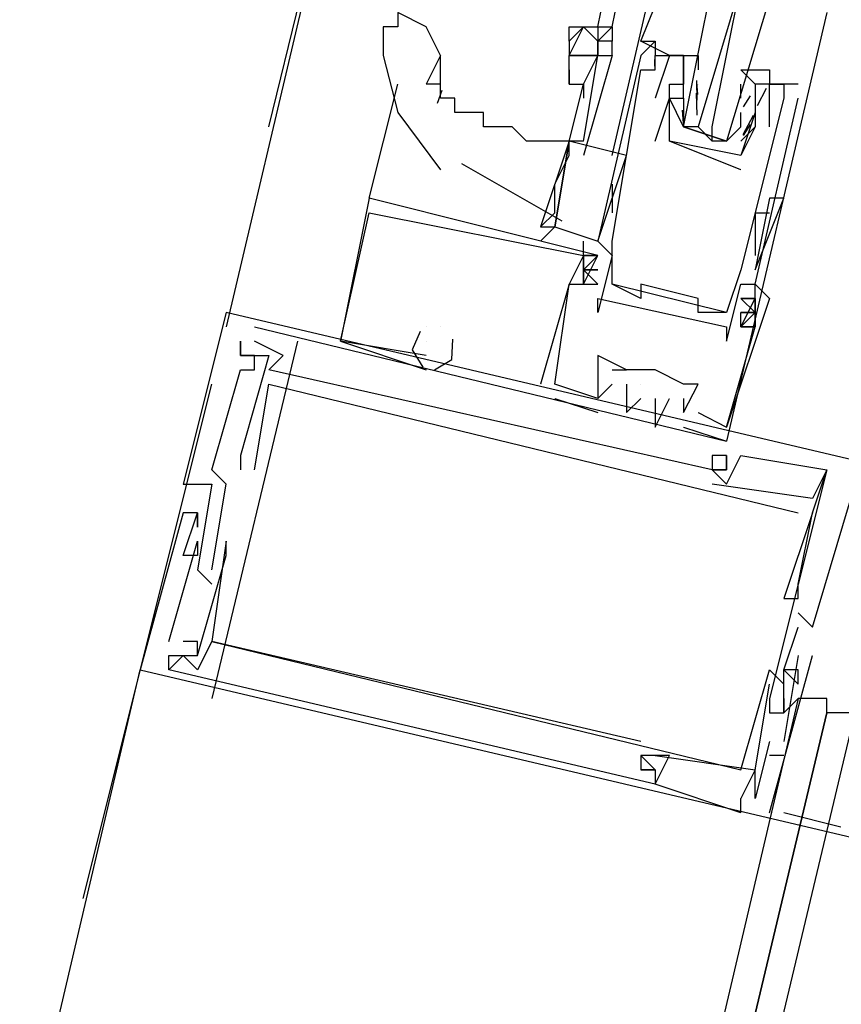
# Model space of a CAD drawing. Header units: feet. Extents: x -79 to 198, y -22 to 181.
# Tile 45 of 256: x 89.794 to 90.56, y 19.146 to 20.064. Entities that reach past the tile are written whole.
import ezdxf

# ---------------------------------------------------------------- set-up
doc = ezdxf.new("R2010")
doc.units = ezdxf.units.FT
doc.layers.add('A-LINEA', color=7, linetype='CONTINUOUS')

msp = doc.modelspace()

# ---------------------------------------------------------------- linework, layer by layer
at = {"layer": 'A-LINEA'}
for p, q in [((91.8, 27.4578), (89.9867, 19.7778)), ((90.0267, 19.9644), (90.1467, 20.4578)), ((90.3333, 20.0578), (90.3467, 20.1244)), ((90.3467, 20.0578), (90.36, 20.1244)), ((90.3467, 19.9378), (90.3867, 20.1111)), ((90.5467, 20.0711), (90.4533, 19.6711)), ((90.3067, 20.0444), (90.3067, 20.0578)), ((90.32, 20.0578), (90.32, 20.0578)), ((90.1867, 20.0311), (90.1733, 20.0044)), ((90.1867, 20.0044), (90.1867, 20.0311)), ((90.3733, 20.0311), (90.3733, 20.0311)), ((90.3865, 20.021), (90.3866, 20.0272)), ((90.3865, 20.021), (90.3866, 20.0272)), ((90.3865, 20.021), (90.3866, 20.0272)), ((90.3867, 20.0311), (90.3867, 20.0311)), ((90.3867, 20.0311), (90.3867, 20.0311)), ((90.3867, 20.0311), (90.3867, 20.0311)), ((90.3867, 20.0311), (90.3867, 20.0311)), ((90.3867, 20.0311), (90.3867, 20.0311)), ((90.4, 20.0311), (90.4, 20.0311)), ((90.4133, 20.0311), (90.4133, 20.0311)), ((90.3733, 20.0178), (90.3733, 20.0178)), ((90.3867, 20.0178), (90.3867, 20.0178)), ((90.4133, 20.0178), (90.4133, 20.0178)), ((90.4133, 20.0178), (90.4133, 20.0044)), ((90.12, 19.8978), (90.1467, 20.0044)), ((90.3067, 19.9511), (90.32, 20.0044)), ((90.4, 20.0044), (90.4, 20.0044)), ((90.4133, 20.0044), (90.4133, 20.0044)), ((90.4265, 19.9946), (90.4255, 20.0065)), ((90.4259, 19.9893), (90.4256, 20.0076)), ((90.4267, 20.0044), (90.4267, 20.0044)), ((90.4667, 19.9911), (90.4667, 20.0044)), ((90.4667, 20.0044), (90.4667, 20.0044)), ((90.48, 20.0044), (90.48, 20.0044)), ((90.4903, 20.0004), (90.4819, 19.9841)), ((90.4933, 20.0044), (90.4933, 20.0044)), ((90.5067, 20.0044), (90.5067, 20.0044)), ((90.52, 20.0044), (90.52, 20.0044)), ((90.1467, 19.9911), (90.1467, 19.9911)), ((90.1877, 19.9984), (90.1836, 19.9861)), ((90.3867, 19.9911), (90.3867, 19.9911)), ((90.4, 19.9911), (90.4, 19.9911)), ((90.4, 19.9911), (90.4, 19.9911)), ((90.4258, 19.9755), (90.4252, 19.9959)), ((90.4667, 19.9911), (90.4667, 19.9911)), ((90.4752, 19.9933), (90.4689, 19.9832)), ((90.48, 19.9911), (90.48, 19.9911)), ((90.5067, 19.9911), (90.5067, 19.9911)), ((90.52, 19.9911), (90.52, 19.9911)), ((90.4132, 19.968), (90.4122, 19.9799)), ((90.4133, 19.9778), (90.4133, 19.9778)), ((90.478, 19.975), (90.4684, 19.957)), ((90.48, 19.9778), (90.48, 19.9778)), ((90.48, 19.9778), (90.48, 19.9778)), ((90.4267, 19.9644), (90.44, 19.9511)), ((90.4667, 19.9644), (90.4667, 19.9644)), ((90.4752, 19.9667), (90.4689, 19.9565)), ((90.48, 19.9644), (90.48, 19.9644)), ((90.4933, 19.9644), (90.4933, 19.9644)), ((90.3067, 19.9511), (90.3067, 19.9511)), ((90.32, 19.9511), (90.3067, 19.9511)), ((90.3067, 19.9511), (90.3067, 19.9511)), ((90.3867, 19.9511), (90.3867, 19.9511)), ((90.4, 19.9511), (90.4, 19.9511)), ((90.4, 19.9511), (90.4, 19.9511)), ((90.3333, 19.8578), (90.36, 19.9378)), ((90.4667, 19.9378), (90.4667, 19.9378)), ((90.4667, 19.9378), (90.4667, 19.9378)), ((90.2061, 19.9304), (90.2996, 19.8767)), ((90.4667, 19.9244), (90.4667, 19.9244)), ((90.3467, 19.9111), (90.3467, 19.8844)), ((90.12, 19.8978), (90.12, 19.8978)), ((90.12, 19.8978), (90.12, 19.8978)), ((90.12, 19.8978), (90.12, 19.8978)), ((90.12, 19.8978), (90.12, 19.8978)), ((90.12, 19.8978), (90.12, 19.8978)), ((90.12, 19.8978), (90.12, 19.8978)), ((90.4933, 19.8978), (90.48, 19.8311)), ((90.4933, 19.8978), (90.48, 19.8311)), ((90.5067, 19.8978), (90.5067, 19.8978)), ((90.12, 19.8844), (90.12, 19.8844)), ((90.12, 19.8844), (90.12, 19.8844)), ((90.12, 19.8844), (90.12, 19.8844)), ((90.48, 19.8844), (90.48, 19.8578)), ((90.48, 19.8844), (90.4933, 19.8844)), ((90.28, 19.8578), (90.2933, 19.8711)), ((90.32, 19.8444), (90.32, 19.8578)), ((90.3333, 19.8578), (90.3333, 19.8578)), ((90.3467, 19.8578), (90.3467, 19.8578)), ((90.3467, 19.8578), (90.3467, 19.8578)), ((90.48, 19.8578), (90.48, 19.8444)), ((90.32, 19.8444), (90.32, 19.8444)), ((90.32, 19.8444), (90.32, 19.8444)), ((90.32, 19.8444), (90.32, 19.8444)), ((90.32, 19.8444), (90.32, 19.8444)), ((90.32, 19.8444), (90.32, 19.8444)), ((90.32, 19.8444), (90.32, 19.8444)), ((90.32, 19.8444), (90.32, 19.8444)), ((90.32, 19.8444), (90.32, 19.8444)), ((90.32, 19.8444), (90.32, 19.8444)), ((90.3333, 19.8444), (90.3333, 19.8444)), ((90.3333, 19.8444), (90.3333, 19.8444)), ((90.3333, 19.8444), (90.3333, 19.8444)), ((90.3333, 19.8444), (90.3333, 19.8444)), ((90.3333, 19.8444), (90.3333, 19.8444)), ((90.3333, 19.8444), (90.3333, 19.8444)), ((90.3333, 19.8444), (90.3333, 19.8444)), ((90.3333, 19.8444), (90.3333, 19.8444)), ((90.3333, 19.8444), (90.3333, 19.8444)), ((90.3467, 19.8444), (90.3467, 19.8444)), ((90.4667, 19.8311), (90.4667, 19.8311)), ((90.4933, 19.8311), (90.4933, 19.8311)), ((90.3067, 19.8178), (90.3067, 19.8178)), ((90.3067, 19.8178), (90.3067, 19.8178)), ((90.3067, 19.8178), (90.3067, 19.8178)), ((90.3067, 19.8178), (90.3067, 19.8178)), ((90.3067, 19.8178), (90.3067, 19.8178)), ((90.3067, 19.8178), (90.3067, 19.8178)), ((90.32, 19.8178), (90.3333, 19.8178)), ((90.32, 19.8178), (90.32, 19.8178)), ((90.32, 19.8178), (90.32, 19.8178)), ((90.32, 19.8178), (90.3333, 19.8178)), ((90.32, 19.8178), (90.32, 19.8178)), ((90.32, 19.8178), (90.32, 19.8178)), ((90.32, 19.8178), (90.3333, 19.8178)), ((90.32, 19.8178), (90.32, 19.8178)), ((90.32, 19.8178), (90.32, 19.8178)), ((90.3467, 19.8178), (90.3467, 19.8178)), ((90.4533, 19.7911), (90.3467, 19.8178)), ((90.4533, 19.7911), (90.3467, 19.8178)), ((90.4533, 19.7911), (90.3467, 19.8178)), ((90.3733, 19.8178), (90.3733, 19.8178)), ((90.4667, 19.8178), (90.4667, 19.8178)), ((90.48, 19.8178), (90.48, 19.8178)), ((90.48, 19.8178), (90.48, 19.8178)), ((90.48, 19.8178), (90.48, 19.8178)), ((90.48, 19.8178), (90.48, 19.8178)), ((90.3333, 19.8044), (90.3333, 19.8044)), ((90.3733, 19.8044), (90.3733, 19.8044)), ((90.4267, 19.8044), (90.4267, 19.8044)), ((90.48, 19.8044), (90.4667, 19.8044)), ((90.48, 19.8044), (90.48, 19.8044)), ((90.48, 19.8044), (90.48, 19.8044)), ((90.48, 19.8044), (90.48, 19.8044)), ((90.4933, 19.8044), (90.4933, 19.8044)), ((90.4933, 19.8044), (90.4933, 19.8044)), ((90.4933, 19.8044), (90.4933, 19.8044)), ((89.9867, 19.7911), (89.9867, 19.7911)), ((89.9867, 19.7911), (89.9867, 19.7911)), ((89.9867, 19.7911), (89.9867, 19.7911)), ((90.3333, 19.7911), (90.3333, 19.7911)), ((90.4267, 19.7911), (90.4267, 19.7911)), ((90.44, 19.7911), (90.44, 19.7911)), ((90.4533, 19.7911), (90.4533, 19.7911)), ((90.4667, 19.7911), (90.4667, 19.7911)), ((90.4667, 19.7911), (90.4667, 19.7911)), ((90.4667, 19.7911), (90.4667, 19.7911)), ((90.4667, 19.7911), (90.4667, 19.7911)), ((90.48, 19.7911), (90.4667, 19.7911)), ((90.48, 19.7911), (90.48, 19.7911)), ((90.48, 19.7911), (90.48, 19.7911)), ((90.48, 19.7911), (90.48, 19.7911)), ((90.0133, 19.7778), (90.4533, 19.6711)), ((90.0133, 19.7778), (90.0133, 19.7778)), ((90.0133, 19.7778), (90.4533, 19.6711)), ((90.0133, 19.7778), (90.0133, 19.7778)), ((90.0133, 19.7778), (90.4533, 19.6711)), ((90.0133, 19.7778), (90.0133, 19.7778)), ((90.1733, 19.7778), (90.1733, 19.7778)), ((90.1733, 19.7778), (90.1733, 19.7778)), ((90.1733, 19.7778), (90.1733, 19.7778)), ((90.1733, 19.7778), (90.1733, 19.7778)), ((90.1733, 19.7778), (90.1733, 19.7778)), ((90.1733, 19.7778), (90.1733, 19.7778)), ((90.1867, 19.7778), (90.1867, 19.7778)), ((90.1867, 19.7778), (90.1867, 19.7778)), ((90.1867, 19.7778), (90.1867, 19.7778)), ((90.1867, 19.7778), (90.1867, 19.7778)), ((90.1867, 19.7778), (90.1867, 19.7778)), ((90.1867, 19.7778), (90.1867, 19.7778)), ((90.4533, 19.7778), (90.4533, 19.7778)), ((90.4667, 19.7778), (90.4667, 19.7778)), ((90.4667, 19.7778), (90.4667, 19.7778)), ((90.4667, 19.7778), (90.4667, 19.7778)), ((90.4667, 19.7778), (90.4667, 19.7778)), ((90.4667, 19.7778), (90.4667, 19.7778)), ((90.4667, 19.7778), (90.4667, 19.7778)), ((90.48, 19.7778), (90.48, 19.7778)), ((90.48, 19.7778), (90.48, 19.7778)), ((90.48, 19.7778), (90.48, 19.7778)), ((90.48, 19.7778), (90.48, 19.7778)), ((90.48, 19.7778), (90.48, 19.7778)), ((90.48, 19.7778), (90.48, 19.7778)), ((90.0533, 19.7644), (89.9733, 19.4311)), ((90, 19.7644), (90, 19.7644)), ((90, 19.7644), (90, 19.7644)), ((90, 19.7644), (90, 19.7644)), ((90, 19.7644), (90, 19.7644)), ((90, 19.7644), (90, 19.7644)), ((90, 19.7644), (90, 19.7644)), ((90.0133, 19.7644), (90.0133, 19.7644)), ((90.0133, 19.7644), (90.0133, 19.7644)), ((90.0133, 19.7644), (90.0133, 19.7644)), ((90.0933, 19.7644), (90.0933, 19.7644)), ((90.0933, 19.7644), (90.0933, 19.7644)), ((90.0933, 19.7644), (90.0933, 19.7644)), ((90.0933, 19.7644), (90.0933, 19.7644)), ((90.0933, 19.7644), (90.0933, 19.7644)), ((90.0933, 19.7644), (90.0933, 19.7644)), ((90.1733, 19.7644), (90.1733, 19.7644)), ((90.1733, 19.7644), (90.1733, 19.7644)), ((90.1733, 19.7644), (90.1733, 19.7644)), ((90.4533, 19.7644), (90.4533, 19.7644)), ((90, 19.7511), (90, 19.7511)), ((90, 19.7511), (90, 19.7511)), ((90, 19.7511), (90, 19.7511)), ((90, 19.7511), (90, 19.7511)), ((90, 19.7511), (90, 19.7511)), ((90, 19.7511), (90, 19.7511)), ((90.0133, 19.7511), (90.0133, 19.7511)), ((90.0133, 19.7511), (90.0133, 19.7511)), ((90.0133, 19.7511), (90.0133, 19.7511)), ((90.0267, 19.7511), (90.0267, 19.7511)), ((90.0267, 19.7511), (90.0267, 19.7511)), ((90.0267, 19.7511), (90.0267, 19.7511)), ((90.04, 19.7511), (90.04, 19.7511)), ((90.04, 19.7511), (90.04, 19.7511)), ((90.04, 19.7511), (90.04, 19.7511)), ((90.1733, 19.7511), (90.1733, 19.7511)), ((90.1733, 19.7511), (90.1733, 19.7511)), ((90.1733, 19.7511), (90.1733, 19.7511)), ((90.1733, 19.7511), (90.1733, 19.7511)), ((90.1733, 19.7511), (90.1733, 19.7511)), ((90.1733, 19.7511), (90.1733, 19.7511)), ((90.1733, 19.7511), (90.1733, 19.7511)), ((90.1733, 19.7511), (90.1733, 19.7511)), ((90.1733, 19.7511), (90.1733, 19.7511)), ((90.3333, 19.7511), (90.3333, 19.7511)), ((90.3333, 19.7511), (90.3333, 19.7511)), ((90.3333, 19.7511), (90.3333, 19.7511)), ((90, 19.7378), (90, 19.7378)), ((90, 19.7378), (90, 19.7378)), ((90, 19.7378), (90, 19.7378)), ((90.0133, 19.7378), (90.0133, 19.7378)), ((90.0133, 19.7378), (90.0133, 19.7378)), ((90.0133, 19.7378), (90.0133, 19.7378)), ((90.0267, 19.7378), (90.0267, 19.7378)), ((90.0267, 19.7378), (90.0267, 19.7378)), ((90.0267, 19.7378), (90.0267, 19.7378)), ((90.1733, 19.7378), (90.1733, 19.7378)), ((90.1733, 19.7378), (90.1733, 19.7378)), ((90.1733, 19.7378), (90.1733, 19.7378)), ((90.3467, 19.7378), (90.36, 19.7378)), ((90.36, 19.7378), (90.36, 19.7378)), ((90.36, 19.7378), (90.36, 19.7378)), ((90.36, 19.7378), (90.36, 19.7378)), ((90.3867, 19.7378), (90.3867, 19.7378)), ((90.3867, 19.7378), (90.3867, 19.7378)), ((90.3867, 19.7378), (90.3867, 19.7378)), ((90.3867, 19.7378), (90.3867, 19.7378)), ((90.3867, 19.7378), (90.3867, 19.7378)), ((89.8533, 19.2444), (89.9733, 19.7244)), ((90.0267, 19.7244), (90.0267, 19.7244)), ((90.0267, 19.7244), (90.0267, 19.7244)), ((90.0267, 19.7244), (90.0267, 19.7244)), ((90.28, 19.7244), (90.28, 19.7244)), ((90.28, 19.7244), (90.28, 19.7244)), ((90.28, 19.7244), (90.28, 19.7244)), ((90.2933, 19.7244), (90.2933, 19.7244)), ((90.2933, 19.7244), (90.2933, 19.7244)), ((90.2933, 19.7244), (90.2933, 19.7244)), ((90.2933, 19.7244), (90.2933, 19.7244)), ((90.2933, 19.7244), (90.2933, 19.7244)), ((90.2933, 19.7244), (90.2933, 19.7244)), ((90.3467, 19.7244), (90.3467, 19.7244)), ((90.3467, 19.7244), (90.3467, 19.7244)), ((90.3467, 19.7244), (90.3467, 19.7244)), ((90.36, 19.7244), (90.36, 19.7244)), ((90.36, 19.7244), (90.36, 19.7244)), ((90.36, 19.7244), (90.36, 19.7244)), ((90.3733, 19.7244), (90.3733, 19.7244)), ((90.3733, 19.7244), (90.3733, 19.7244)), ((90.3733, 19.7244), (90.3733, 19.7244)), ((90.4133, 19.7244), (90.4133, 19.7244)), ((90.4133, 19.7244), (90.4133, 19.7244)), ((90.4133, 19.7244), (90.4133, 19.7244)), ((90.4267, 19.7244), (90.4267, 19.7244)), ((90.4267, 19.7244), (90.4267, 19.7244)), ((90.4267, 19.7244), (90.4267, 19.7244)), ((90.2933, 19.7111), (90.3333, 19.6978)), ((90.2933, 19.7111), (90.2933, 19.7111)), ((90.2933, 19.7111), (90.3333, 19.6978)), ((90.2933, 19.7111), (90.2933, 19.7111)), ((90.2933, 19.7111), (90.3333, 19.6978)), ((90.2933, 19.7111), (90.2933, 19.7111)), ((90.3333, 19.7111), (90.3333, 19.7111)), ((90.3333, 19.7111), (90.3333, 19.7111)), ((90.3333, 19.7111), (90.3333, 19.7111)), ((90.3333, 19.7111), (90.3333, 19.7111)), ((90.3333, 19.7111), (90.3333, 19.7111)), ((90.3333, 19.7111), (90.3333, 19.7111)), ((90.3733, 19.7111), (90.3733, 19.7111)), ((90.3733, 19.7111), (90.3733, 19.7111)), ((90.3733, 19.7111), (90.3733, 19.7111)), ((90.3867, 19.7111), (90.3867, 19.7111)), ((90.3867, 19.7111), (90.3867, 19.7111)), ((90.3867, 19.7111), (90.3867, 19.7111)), ((90.4, 19.7111), (90.4, 19.7111)), ((90.4, 19.7111), (90.4, 19.7111)), ((90.4, 19.7111), (90.4, 19.7111)), ((90.4133, 19.7111), (90.4133, 19.7111)), ((90.4133, 19.7111), (90.4133, 19.7111)), ((90.4133, 19.7111), (90.4133, 19.7111)), ((90.3333, 19.6978), (90.3333, 19.6978)), ((90.3333, 19.6978), (90.3333, 19.6978)), ((90.3333, 19.6978), (90.3333, 19.6978)), ((90.36, 19.6978), (90.36, 19.6978)), ((90.36, 19.6978), (90.36, 19.6978)), ((90.36, 19.6978), (90.36, 19.6978)), ((90.3867, 19.6978), (90.3867, 19.6978)), ((90.3867, 19.6978), (90.3867, 19.6978)), ((90.3867, 19.6978), (90.3867, 19.6978)), ((90.4133, 19.6978), (90.4133, 19.6978)), ((90.4133, 19.6978), (90.4133, 19.6978)), ((90.4133, 19.6978), (90.4133, 19.6978)), ((90.4133, 19.6978), (90.4133, 19.6978)), ((90.4133, 19.6978), (90.4133, 19.6978)), ((90.4133, 19.6978), (90.4133, 19.6978)), ((90.4267, 19.6978), (90.4267, 19.6978)), ((90.4267, 19.6978), (90.4267, 19.6978)), ((90.4267, 19.6978), (90.4267, 19.6978)), ((90.3867, 19.6844), (90.3867, 19.6844)), ((90.3867, 19.6844), (90.3867, 19.6844)), ((90.3867, 19.6844), (90.3867, 19.6844)), ((90.4133, 19.6844), (90.4533, 19.6711)), ((90.4133, 19.6844), (90.4133, 19.6844)), ((90.4133, 19.6844), (90.4533, 19.6711)), ((90.4133, 19.6844), (90.4133, 19.6844)), ((90.4133, 19.6844), (90.4533, 19.6711)), ((90.4133, 19.6844), (90.4133, 19.6844)), ((90.4533, 19.6844), (90.4533, 19.6844)), ((90.4533, 19.6844), (90.4533, 19.6844)), ((90.4533, 19.6844), (90.4533, 19.6844)), ((90.4533, 19.6844), (90.4533, 19.6844)), ((90.4533, 19.6844), (90.4533, 19.6844)), ((90.4533, 19.6844), (90.4533, 19.6844)), ((90.4533, 19.6711), (90.4533, 19.6711)), ((90.4533, 19.6711), (90.4533, 19.6711)), ((90.4533, 19.6711), (90.4533, 19.6711)), ((90.4533, 19.6711), (90.4533, 19.6711)), ((90.4533, 19.6711), (90.4533, 19.6711)), ((90.4533, 19.6711), (90.4533, 19.6711)), ((90, 19.6578), (90, 19.6578)), ((90, 19.6578), (90, 19.6578)), ((90, 19.6578), (90, 19.6578)), ((90.44, 19.6578), (90.44, 19.6578)), ((90.44, 19.6578), (90.44, 19.6578)), ((90.44, 19.6578), (90.44, 19.6578)), ((90.4533, 19.6578), (90.4533, 19.6578)), ((90.4533, 19.6578), (90.4533, 19.6578)), ((90.4533, 19.6578), (90.4533, 19.6578)), ((90.4533, 19.6578), (90.4533, 19.6578)), ((90.4533, 19.6578), (90.4533, 19.6578)), ((90.4533, 19.6578), (90.4533, 19.6578)), ((90.4667, 19.6578), (90.4667, 19.6578)), ((90.4667, 19.6578), (90.4667, 19.6578)), ((90.4667, 19.6578), (90.4667, 19.6578)), ((89.9733, 19.6444), (89.9733, 19.6444)), ((89.9733, 19.6444), (89.9733, 19.6444)), ((89.9733, 19.6444), (89.9733, 19.6444)), ((90, 19.6444), (90, 19.6444)), ((90, 19.6444), (90, 19.6444)), ((90, 19.6444), (90, 19.6444)), ((90.0133, 19.6444), (90.0133, 19.6444)), ((90.0133, 19.6444), (90.0133, 19.6444)), ((90.0133, 19.6444), (90.0133, 19.6444)), ((90.44, 19.6444), (90.44, 19.6444)), ((90.44, 19.6444), (90.44, 19.6444)), ((90.44, 19.6444), (90.44, 19.6444)), ((90.44, 19.6444), (90.44, 19.6444)), ((90.44, 19.6444), (90.44, 19.6444)), ((90.44, 19.6444), (90.44, 19.6444)), ((90.44, 19.6444), (90.44, 19.6444)), ((90.44, 19.6444), (90.44, 19.6444)), ((90.44, 19.6444), (90.44, 19.6444)), ((90.4533, 19.6444), (90.4533, 19.6444)), ((90.4533, 19.6444), (90.4533, 19.6444)), ((90.4533, 19.6444), (90.4533, 19.6444)), ((90.4533, 19.6444), (90.4533, 19.6444)), ((90.4533, 19.6444), (90.4533, 19.6444)), ((90.4533, 19.6444), (90.4533, 19.6444)), ((90.5467, 19.6444), (90.5467, 19.6444)), ((90.5467, 19.6444), (90.5467, 19.6444)), ((90.5467, 19.6444), (90.5467, 19.6444)), ((90.5467, 19.6444), (90.5467, 19.6444)), ((90.5467, 19.6444), (90.5467, 19.6444)), ((90.5467, 19.6444), (90.5467, 19.6444)), ((89.9467, 19.6311), (89.9467, 19.6311)), ((89.9467, 19.6311), (89.9467, 19.6311)), ((89.9467, 19.6311), (89.9467, 19.6311)), ((89.9733, 19.6311), (89.9733, 19.6311)), ((89.9733, 19.6311), (89.9733, 19.6311)), ((89.9733, 19.6311), (89.9733, 19.6311)), ((89.9867, 19.6311), (89.9867, 19.6311)), ((89.9867, 19.6311), (89.9867, 19.6311)), ((89.9867, 19.6311), (89.9867, 19.6311)), ((90.44, 19.6311), (90.44, 19.6311)), ((90.44, 19.6311), (90.44, 19.6311)), ((90.44, 19.6311), (90.44, 19.6311)), ((90.4533, 19.6311), (90.4533, 19.6311)), ((90.4533, 19.6311), (90.4533, 19.6311)), ((90.4533, 19.6311), (90.4533, 19.6311)), ((90.5333, 19.6178), (90.5333, 19.6178)), ((90.5333, 19.6178), (90.5333, 19.6178)), ((90.5333, 19.6178), (90.5333, 19.6178)), ((89.9467, 19.6044), (89.9467, 19.6044)), ((89.9467, 19.6044), (89.9467, 19.6044)), ((89.9467, 19.6044), (89.9467, 19.6044)), ((89.96, 19.6044), (89.96, 19.6044)), ((89.96, 19.6044), (89.96, 19.6044)), ((89.96, 19.6044), (89.96, 19.6044)), ((89.96, 19.6044), (89.96, 19.6044)), ((89.96, 19.6044), (89.96, 19.6044)), ((89.96, 19.6044), (89.96, 19.6044)), ((90.52, 19.6044), (90.52, 19.6044)), ((90.52, 19.6044), (90.52, 19.6044)), ((90.52, 19.6044), (90.52, 19.6044)), ((90.5333, 19.6044), (90.5333, 19.6044)), ((90.5333, 19.6044), (90.5333, 19.6044)), ((90.5333, 19.6044), (90.5333, 19.6044)), ((90.5333, 19.6044), (90.5333, 19.6044)), ((90.5333, 19.6044), (90.5333, 19.6044)), ((90.5333, 19.6044), (90.5333, 19.6044)), ((89.96, 19.5911), (89.96, 19.5911)), ((89.96, 19.5911), (89.96, 19.5911)), ((89.96, 19.5911), (89.96, 19.5911)), ((89.96, 19.5778), (89.96, 19.5778)), ((89.96, 19.5778), (89.96, 19.5778)), ((89.96, 19.5778), (89.96, 19.5778)), ((89.9867, 19.5778), (89.9867, 19.5778)), ((89.9867, 19.5778), (89.9867, 19.5778)), ((89.9867, 19.5778), (89.9867, 19.5778)), ((89.9467, 19.5644), (89.9467, 19.5644)), ((89.9467, 19.5644), (89.9467, 19.5644)), ((89.9467, 19.5644), (89.9467, 19.5644)), ((89.96, 19.5644), (89.96, 19.5644)), ((89.96, 19.5644), (89.96, 19.5644)), ((89.96, 19.5644), (89.96, 19.5644)), ((89.9867, 19.5644), (89.9867, 19.5644)), ((89.9867, 19.5644), (89.9867, 19.5644)), ((89.9867, 19.5644), (89.9867, 19.5644)), ((89.96, 19.5511), (89.96, 19.5511)), ((89.96, 19.5511), (89.96, 19.5511)), ((89.96, 19.5511), (89.96, 19.5511)), ((89.9733, 19.5511), (89.9733, 19.5511)), ((89.9733, 19.5511), (89.9733, 19.5511)), ((89.9733, 19.5511), (89.9733, 19.5511)), ((89.9733, 19.5378), (89.9733, 19.5378)), ((89.9733, 19.5378), (89.9733, 19.5378)), ((89.9733, 19.5378), (89.9733, 19.5378)), ((90.52, 19.5378), (90.52, 19.5378)), ((90.52, 19.5378), (90.52, 19.5378)), ((90.52, 19.5378), (90.52, 19.5378)), ((90.5067, 19.5244), (90.5067, 19.5244)), ((90.5067, 19.5244), (90.5067, 19.5244)), ((90.5067, 19.5244), (90.5067, 19.5244)), ((90.52, 19.5244), (90.52, 19.5244)), ((90.52, 19.5244), (90.52, 19.5244)), ((90.52, 19.5244), (90.52, 19.5244)), ((90.52, 19.5111), (90.52, 19.5111)), ((90.52, 19.5111), (90.52, 19.5111)), ((90.52, 19.5111), (90.52, 19.5111)), ((90.5067, 19.4578), (90.52, 19.4978)), ((90.5067, 19.4578), (90.52, 19.4978)), ((90.5067, 19.4578), (90.52, 19.4978)), ((90.52, 19.4978), (90.52, 19.4978)), ((90.52, 19.4978), (90.52, 19.4978)), ((90.52, 19.4978), (90.52, 19.4978)), ((90.5333, 19.4978), (90.5333, 19.4978)), ((90.5333, 19.4978), (90.5333, 19.4978)), ((90.5333, 19.4978), (90.5333, 19.4978)), ((89.9333, 19.4844), (89.9333, 19.4844)), ((89.9333, 19.4844), (89.9333, 19.4844)), ((89.9333, 19.4844), (89.9333, 19.4844)), ((89.9467, 19.4844), (89.9467, 19.4844)), ((89.9467, 19.4844), (89.9467, 19.4844)), ((89.9467, 19.4844), (89.9467, 19.4844)), ((89.96, 19.4844), (89.96, 19.4844)), ((89.96, 19.4844), (89.96, 19.4844)), ((89.96, 19.4844), (89.96, 19.4844)), ((89.9733, 19.4844), (89.9733, 19.4844)), ((89.9733, 19.4844), (89.9733, 19.4844)), ((89.9733, 19.4844), (89.9733, 19.4844)), ((89.9733, 19.4844), (89.9733, 19.4844)), ((89.9733, 19.4844), (89.9733, 19.4844)), ((89.9733, 19.4844), (89.9733, 19.4844)), ((89.9333, 19.4711), (89.9333, 19.4711)), ((89.9333, 19.4711), (89.9333, 19.4711)), ((89.9333, 19.4711), (89.9333, 19.4711)), ((89.9333, 19.4711), (89.9333, 19.4711)), ((89.9333, 19.4711), (89.9333, 19.4711)), ((89.9333, 19.4711), (89.9333, 19.4711)), ((89.9467, 19.4711), (89.9467, 19.4711)), ((89.9467, 19.4711), (89.9467, 19.4711)), ((89.9467, 19.4711), (89.9467, 19.4711)), ((89.9467, 19.4711), (89.9467, 19.4711)), ((89.9467, 19.4711), (89.9467, 19.4711)), ((89.9467, 19.4711), (89.9467, 19.4711)), ((89.96, 19.4711), (89.96, 19.4711)), ((89.96, 19.4711), (89.96, 19.4711)), ((89.96, 19.4711), (89.96, 19.4711)), ((89.96, 19.4711), (89.96, 19.4711)), ((89.96, 19.4711), (89.96, 19.4711)), ((89.96, 19.4711), (89.96, 19.4711)), ((90.4933, 19.3244), (90.5333, 19.4711)), ((90.4933, 19.3244), (90.5333, 19.4711)), ((90.4933, 19.3244), (90.5333, 19.4711)), ((90.52, 19.4711), (90.5067, 19.3911)), ((90.52, 19.4711), (90.5067, 19.3911)), ((90.52, 19.4711), (90.5067, 19.3911)), ((90.52, 19.4711), (90.52, 19.4711)), ((90.52, 19.4711), (90.52, 19.4711)), ((90.52, 19.4711), (90.52, 19.4711)), ((90.5333, 19.4711), (90.5333, 19.4711)), ((90.5333, 19.4711), (90.5333, 19.4711)), ((90.5333, 19.4711), (90.5333, 19.4711)), ((89.0533, 15.8178), (89.9067, 19.4578)), ((89.9067, 19.4578), (89.9067, 19.4578)), ((89.9067, 19.4578), (89.9067, 19.4578)), ((89.9067, 19.4578), (89.9067, 19.4578)), ((89.9333, 19.4578), (89.9333, 19.4578)), ((89.9333, 19.4578), (89.9333, 19.4578)), ((89.9333, 19.4578), (89.9333, 19.4578)), ((89.96, 19.4578), (89.96, 19.4578)), ((89.96, 19.4578), (89.96, 19.4578)), ((89.96, 19.4578), (89.96, 19.4578)), ((90.4933, 19.4578), (90.4933, 19.4578)), ((90.4933, 19.4578), (90.4933, 19.4578)), ((90.4933, 19.4578), (90.4933, 19.4578)), ((90.5067, 19.4578), (90.5067, 19.4578)), ((90.5067, 19.4578), (90.5067, 19.4578)), ((90.5067, 19.4578), (90.5067, 19.4578)), ((90.5067, 19.4578), (90.5067, 19.4578)), ((90.5067, 19.4578), (90.5067, 19.4578)), ((90.5067, 19.4578), (90.5067, 19.4578)), ((90.52, 19.4578), (90.52, 19.4578)), ((90.52, 19.4578), (90.52, 19.4578)), ((90.52, 19.4578), (90.52, 19.4578)), ((90.52, 19.4578), (90.52, 19.4578)), ((90.52, 19.4578), (90.52, 19.4578)), ((90.52, 19.4578), (90.52, 19.4578)), ((90.4933, 19.4444), (90.4933, 19.4444)), ((90.4933, 19.4444), (90.4933, 19.4444)), ((90.4933, 19.4444), (90.4933, 19.4444)), ((90.5067, 19.4444), (90.5067, 19.4444)), ((90.5067, 19.4444), (90.5067, 19.4444)), ((90.5067, 19.4444), (90.5067, 19.4444)), ((90.52, 19.4444), (90.52, 19.4444)), ((90.52, 19.4444), (90.52, 19.4444)), ((90.52, 19.4444), (90.52, 19.4444)), ((90.4933, 19.4311), (90.4933, 19.4311)), ((90.4933, 19.4311), (90.4933, 19.4311)), ((90.4933, 19.4311), (90.4933, 19.4311)), ((90.5067, 19.4311), (90.5067, 19.4311)), ((90.5067, 19.4311), (90.5067, 19.4311)), ((90.5067, 19.4311), (90.5067, 19.4311)), ((90.52, 19.4311), (90.52, 19.4311)), ((90.52, 19.4311), (90.52, 19.4311)), ((90.52, 19.4311), (90.52, 19.4311)), ((90.4933, 19.4178), (90.4933, 19.4178)), ((90.4933, 19.4178), (90.4933, 19.4178)), ((90.4933, 19.4178), (90.4933, 19.4178)), ((90.5067, 19.4178), (90.5067, 19.4178)), ((90.5067, 19.4178), (90.5067, 19.4178)), ((90.5067, 19.4178), (90.5067, 19.4178)), ((90.5067, 19.4178), (90.5067, 19.4178)), ((90.5067, 19.4178), (90.5067, 19.4178)), ((90.5067, 19.4178), (90.5067, 19.4178)), ((90.3733, 19.3911), (90.3733, 19.3911)), ((90.3733, 19.3911), (90.3733, 19.3911)), ((90.3733, 19.3911), (90.3733, 19.3911)), ((90.4933, 19.3911), (90.48, 19.3378)), ((90.4933, 19.3911), (90.48, 19.3378)), ((90.4933, 19.3911), (90.48, 19.3378)), ((90.4933, 19.3911), (90.4933, 19.3911)), ((90.4933, 19.3911), (90.4933, 19.3911)), ((90.4933, 19.3911), (90.4933, 19.3911)), ((90.5067, 19.3911), (90.5067, 19.3911)), ((90.5067, 19.3911), (90.5067, 19.3911)), ((90.5067, 19.3911), (90.5067, 19.3911)), ((90.3733, 19.3778), (90.3733, 19.3778)), ((90.3733, 19.3778), (90.3733, 19.3778)), ((90.3733, 19.3778), (90.3733, 19.3778)), ((90.3733, 19.3778), (90.3733, 19.3778)), ((90.3733, 19.3778), (90.3733, 19.3778)), ((90.3733, 19.3778), (90.3733, 19.3778)), ((90.3733, 19.3778), (90.3733, 19.3778)), ((90.3733, 19.3778), (90.3733, 19.3778)), ((90.3733, 19.3778), (90.3733, 19.3778)), ((90.3867, 19.3778), (90.3867, 19.3778)), ((90.3867, 19.3778), (90.48, 19.3644)), ((90.3867, 19.3778), (90.3867, 19.3778)), ((90.3867, 19.3778), (90.3867, 19.3778)), ((90.3867, 19.3778), (90.48, 19.3644)), ((90.3867, 19.3778), (90.3867, 19.3778)), ((90.3867, 19.3778), (90.3867, 19.3778)), ((90.3867, 19.3778), (90.48, 19.3644)), ((90.3867, 19.3778), (90.3867, 19.3778)), ((90.4, 19.3778), (90.4, 19.3778)), ((90.4, 19.3778), (90.4, 19.3778)), ((90.4, 19.3778), (90.4, 19.3778)), ((90.5067, 19.3778), (90.4933, 19.3778)), ((90.4933, 19.3778), (90.4933, 19.3778)), ((90.5067, 19.3778), (90.4933, 19.3778)), ((90.4933, 19.3778), (90.4933, 19.3778)), ((90.5067, 19.3778), (90.4933, 19.3778)), ((90.4933, 19.3778), (90.4933, 19.3778)), ((90.5067, 19.3778), (90.5067, 19.3778)), ((90.5067, 19.3778), (90.5067, 19.3778)), ((90.5067, 19.3778), (90.5067, 19.3778)), ((90.3733, 19.3644), (90.3733, 19.3644)), ((90.3733, 19.3644), (90.3733, 19.3644)), ((90.3733, 19.3644), (90.3733, 19.3644)), ((90.3733, 19.3644), (90.3733, 19.3644)), ((90.3733, 19.3644), (90.3733, 19.3644)), ((90.3733, 19.3644), (90.3733, 19.3644)), ((90.3867, 19.3644), (90.3867, 19.3644)), ((90.3867, 19.3644), (90.3867, 19.3644)), ((90.3867, 19.3644), (90.3867, 19.3644)), ((90.3867, 19.3644), (90.3867, 19.3644)), ((90.3867, 19.3644), (90.3867, 19.3644)), ((90.3867, 19.3644), (90.3867, 19.3644)), ((90.48, 19.3644), (90.4667, 19.3378)), ((90.4667, 19.3644), (90.4667, 19.3644)), ((90.48, 19.3644), (90.4667, 19.3378)), ((90.4667, 19.3644), (90.4667, 19.3644)), ((90.48, 19.3644), (90.4667, 19.3378)), ((90.4667, 19.3644), (90.4667, 19.3644)), ((90.48, 19.3644), (90.48, 19.3644)), ((90.48, 19.3644), (90.48, 19.3644)), ((90.48, 19.3644), (90.48, 19.3644)), ((90.48, 19.3644), (90.48, 19.3644)), ((90.48, 19.3644), (90.48, 19.3644)), ((90.48, 19.3644), (90.48, 19.3644)), ((90.3867, 19.3511), (90.3867, 19.3511)), ((90.3867, 19.3511), (90.3867, 19.3511)), ((90.3867, 19.3511), (90.3867, 19.3511)), ((90.3867, 19.3511), (90.3867, 19.3511)), ((90.3867, 19.3511), (90.3867, 19.3511)), ((90.3867, 19.3511), (90.3867, 19.3511)), ((90.4667, 19.3244), (90.4667, 19.3378)), ((90.4667, 19.3378), (90.4667, 19.3378)), ((90.4667, 19.3378), (90.4667, 19.3378)), ((90.4667, 19.3244), (90.4667, 19.3378)), ((90.4667, 19.3378), (90.4667, 19.3378)), ((90.4667, 19.3378), (90.4667, 19.3378)), ((90.4667, 19.3244), (90.4667, 19.3378)), ((90.4667, 19.3378), (90.4667, 19.3378)), ((90.4667, 19.3378), (90.4667, 19.3378)), ((90.48, 19.3378), (90.48, 19.3378)), ((90.48, 19.3378), (90.48, 19.3378)), ((90.48, 19.3378), (90.48, 19.3378)), ((90.48, 19.3378), (90.48, 19.3378)), ((90.48, 19.3378), (90.48, 19.3378)), ((90.48, 19.3378), (90.48, 19.3378)), ((90.4667, 19.3244), (90.4667, 19.3244)), ((90.4667, 19.3244), (90.4667, 19.3244)), ((90.4667, 19.3244), (90.4667, 19.3244)), ((90.4933, 19.3244), (90.4933, 19.3244)), ((90.4933, 19.3244), (90.4933, 19.3244)), ((90.4933, 19.3244), (90.4933, 19.3244)), ((90.56, 19.3111), (90.5067, 19.3244)), ((90.5067, 19.3244), (90.5067, 19.3244)), ((90.56, 19.3111), (90.5067, 19.3244)), ((90.5067, 19.3244), (90.5067, 19.3244)), ((90.56, 19.3111), (90.5067, 19.3244)), ((90.5067, 19.3244), (90.5067, 19.3244)), ((90.56, 19.3111), (90.56, 19.3111)), ((90.56, 19.3111), (90.56, 19.3111)), ((90.56, 19.3111), (90.56, 19.3111))]:
    msp.add_line(p, q, dxfattribs=at)
for points in [[(90.3867, 20.0311), (90.4, 20.0311), (90.3733, 20.0444), (90.4, 20.1111)], [(90.4933, 20.0844), (90.4533, 19.9511), (90.44, 19.9511), (90.44, 19.9644), (90.4667, 20.0978), (90.4267, 19.9644), (90.4133, 19.9644), (90.44, 20.0978)], [(90.1867, 20.0311), (90.1733, 20.0578), (90.1467, 20.0711), (90.1467, 20.0578)], [(90.1467, 20.0578), (90.1333, 20.0578), (90.1333, 20.0311), (90.1467, 19.9778), (90.1867, 19.9244)], [(90.3067, 20.0578), (90.32, 20.0578), (90.3333, 20.0578), (90.3467, 20.0578), (90.3467, 20.0578)], [(90.3333, 20.0311), (90.3067, 20.0311), (90.32, 20.0578), (90.3333, 20.0444)], [(90.32, 20.0578), (90.3067, 20.0444), (90.3067, 20.0311), (90.3067, 20.0311), (90.3067, 20.0311), (90.3067, 20.0311)], [(90.3333, 20.0578), (90.3333, 20.0444), (90.3467, 20.0578), (90.3467, 20.0444)], [(90.3467, 20.0311), (90.3467, 20.0444), (90.3333, 20.0444), (90.3333, 20.0444), (90.3333, 20.0311), (90.3333, 20.0444)], [(90.3733, 20.0444), (90.3867, 20.0444), (90.3733, 20.0311)], [(90.3867, 20.0311), (90.4, 20.0311), (90.3733, 20.0444)], [(90.3733, 20.0444), (90.3867, 20.0444), (90.3733, 20.0311)], [(90.3867, 20.0311), (90.4, 20.0311), (90.3733, 20.0444)], [(90.3733, 20.0444), (90.3867, 20.0444), (90.3733, 20.0311)], [(90.3867, 20.0444), (90.3867, 20.0311), (90.4, 20.0311)], [(90.3867, 20.0444), (90.3867, 20.0311), (90.4, 20.0311)], [(90.3867, 20.0444), (90.3867, 20.0311), (90.4, 20.0311)], [(90.3067, 20.0044), (90.3067, 20.0311), (90.3333, 20.0311)], [(90.3067, 20.0178), (90.3067, 20.0311), (90.3067, 20.0311)], [(90.32, 19.9511), (90.3333, 20.0311), (90.3467, 20.0311), (90.32, 19.9378)], [(90.32, 20.0044), (90.3333, 20.0311), (90.3333, 20.0311), (90.3333, 20.0311)], [(90.3733, 20.0311), (90.3333, 19.8578), (90.3467, 19.8444), (90.3333, 19.7911), (90.3333, 19.8044), (90.4533, 19.7778), (90.4533, 19.7644), (90.4667, 19.8178), (90.48, 19.8178), (90.52, 19.9911)], [(90.3467, 19.8578), (90.3733, 20.0178), (90.3867, 20.0178), (90.3867, 20.0311), (90.4, 20.0311), (90.3867, 19.9911)], [(90.3867, 20.0311), (90.4133, 20.0311), (90.4133, 20.0178), (90.4133, 20.0178)], [(90.4533, 19.9511), (90.4133, 19.9644), (90.4, 19.9911), (90.4133, 19.9911), (90.4133, 20.0178), (90.4133, 20.0311), (90.4, 20.0311), (90.4267, 20.0311), (90.4267, 20.0178)], [(90.3067, 20.0178), (90.3067, 20.0044), (90.32, 20.0044), (90.32, 19.9911)], [(90.48, 20.0044), (90.4667, 20.0178), (90.48, 20.0178), (90.4933, 20.0178), (90.4933, 20.0044), (90.48, 20.0044), (90.48, 19.9911), (90.48, 19.9778), (90.48, 19.9644), (90.4667, 19.9511)], [(90.3067, 19.9511), (90.2933, 19.9511), (90.2667, 19.9511), (90.2533, 19.9644), (90.24, 19.9644), (90.2267, 19.9644), (90.2267, 19.9778), (90.2133, 19.9778), (90.2, 19.9778), (90.2, 19.9911), (90.1867, 19.9911), (90.1867, 20.0044), (90.1733, 20.0044)], [(90.28, 19.8711), (90.2933, 19.8844), (90.2933, 19.9111), (90.3067, 19.9378), (90.3067, 19.9511), (90.3067, 19.9511), (90.32, 20.0044)], [(90.4933, 19.9644), (90.4933, 20.0044), (90.5067, 20.0044), (90.5067, 19.9911), (90.4667, 19.8311), (90.4533, 19.7911), (90.44, 19.7911), (90.4267, 19.7911), (90.4267, 19.8044), (90.3733, 19.8178), (90.3733, 19.8044), (90.3467, 19.8178), (90.3467, 19.8578)], [(90.48, 19.9911), (90.48, 19.9778), (90.4667, 19.9378), (90.4, 19.9511), (90.4, 19.9911), (90.4, 20.0044), (90.4133, 20.0044)], [(90.52, 20.0044), (90.48, 20.0044), (90.48, 20.0044)], [(90.3867, 19.9511), (90.4, 19.9911), (90.4, 19.9911)], [(90.4133, 19.9911), (90.4133, 19.9778), (90.4133, 19.9644), (90.4533, 19.9511), (90.4667, 19.9644), (90.4667, 19.9778)], [(90.48, 19.9644), (90.4667, 19.9378), (90.4667, 19.9378)], [(90.3067, 19.9511), (90.3067, 19.9511), (90.28, 19.8711), (90.2933, 19.8711), (90.3067, 19.9511), (90.3067, 19.9511), (90.3067, 19.9511)], [(90.36, 19.9378), (90.3067, 19.9511), (90.2933, 19.8711), (90.3333, 19.8578)], [(90.4667, 19.9244), (90.4, 19.9511), (90.4, 19.9511)], [(90.12, 19.8978), (90.0933, 19.7644), (90.1733, 19.7378)], [(90.12, 19.8978), (90.0933, 19.7644), (90.1733, 19.7378)], [(90.12, 19.8978), (90.0933, 19.7644), (90.1733, 19.7378)], [(90.4133, 19.6978), (90.4267, 19.7244), (90.4133, 19.7244), (90.3867, 19.7378), (90.36, 19.7378), (90.3333, 19.7511), (90.3333, 19.7111), (90.2933, 19.7244), (90.3067, 19.8178), (90.32, 19.8178), (90.32, 19.8444), (90.3333, 19.8444), (90.32, 19.8444), (90.3333, 19.8444), (90.12, 19.8978)], [(90.4133, 19.6978), (90.4267, 19.7244), (90.4133, 19.7244), (90.3867, 19.7378), (90.36, 19.7378), (90.3333, 19.7511), (90.3333, 19.7111), (90.2933, 19.7244), (90.3067, 19.8178), (90.32, 19.8178), (90.32, 19.8444), (90.3333, 19.8444), (90.32, 19.8444), (90.3333, 19.8444), (90.12, 19.8978)], [(90.4133, 19.6978), (90.4267, 19.7244), (90.4133, 19.7244), (90.3867, 19.7378), (90.36, 19.7378), (90.3333, 19.7511), (90.3333, 19.7111), (90.2933, 19.7244), (90.3067, 19.8178), (90.32, 19.8178), (90.32, 19.8444), (90.3333, 19.8444), (90.32, 19.8444), (90.3333, 19.8444), (90.12, 19.8978)], [(90.48, 19.8311), (90.48, 19.8311), (90.5067, 19.8978), (90.4933, 19.8978)], [(90.1733, 19.7511), (90.0933, 19.7644), (90.12, 19.8844), (90.32, 19.8444), (90.3067, 19.8178), (90.3067, 19.8178), (90.28, 19.7244)], [(90.1733, 19.7511), (90.0933, 19.7644), (90.12, 19.8844), (90.32, 19.8444), (90.3067, 19.8178), (90.3067, 19.8178), (90.28, 19.7244)], [(90.1733, 19.7511), (90.0933, 19.7644), (90.12, 19.8844), (90.32, 19.8444), (90.3067, 19.8178), (90.3067, 19.8178), (90.28, 19.7244)], [(90.3333, 19.8444), (90.32, 19.8311), (90.3333, 19.8178)], [(90.3333, 19.8444), (90.32, 19.8444), (90.32, 19.8178), (90.32, 19.8178), (90.3333, 19.8444), (90.32, 19.8444)], [(90.3333, 19.8444), (90.32, 19.8311), (90.3333, 19.8178)], [(90.3333, 19.8444), (90.32, 19.8444), (90.32, 19.8178), (90.32, 19.8178), (90.3333, 19.8444), (90.32, 19.8444)], [(90.3333, 19.8444), (90.32, 19.8311), (90.3333, 19.8178)], [(90.3333, 19.8444), (90.32, 19.8444), (90.32, 19.8178), (90.32, 19.8178), (90.3333, 19.8444), (90.32, 19.8444)], [(90.3333, 19.8178), (90.32, 19.8311), (90.3333, 19.8178)], [(90.3333, 19.8311), (90.32, 19.8311), (90.3333, 19.8311)], [(90.3333, 19.8311), (90.32, 19.8311), (90.3333, 19.8311)], [(90.3333, 19.8178), (90.32, 19.8311), (90.3333, 19.8178)], [(90.3333, 19.8311), (90.32, 19.8311), (90.3333, 19.8311)], [(90.3333, 19.8311), (90.32, 19.8311), (90.3333, 19.8311)], [(90.3333, 19.8178), (90.32, 19.8311), (90.3333, 19.8178)], [(90.3333, 19.8311), (90.32, 19.8311), (90.3333, 19.8311)], [(90.3333, 19.8311), (90.32, 19.8311), (90.3333, 19.8311)], [(90.4267, 19.6978), (90.4533, 19.6844), (90.48, 19.7778), (90.4667, 19.7778), (90.4667, 19.7911), (90.48, 19.7911), (90.4667, 19.7778), (90.48, 19.7778), (90.48, 19.8044), (90.48, 19.8178), (90.4933, 19.8044), (90.4533, 19.6844), (90.4533, 19.6844)], [(90.4267, 19.6978), (90.4533, 19.6844), (90.48, 19.7778), (90.4667, 19.7778), (90.4667, 19.7911), (90.48, 19.7911), (90.4667, 19.7778), (90.48, 19.7778), (90.48, 19.8044), (90.48, 19.8178), (90.4933, 19.8044), (90.4533, 19.6844), (90.4533, 19.6844)], [(90.4267, 19.6978), (90.4533, 19.6844), (90.48, 19.7778), (90.4667, 19.7778), (90.4667, 19.7911), (90.48, 19.7911), (90.4667, 19.7778), (90.48, 19.7778), (90.48, 19.8044), (90.48, 19.8178), (90.4933, 19.8044), (90.4533, 19.6844), (90.4533, 19.6844)], [(90.4667, 19.8044), (90.48, 19.8044), (90.4667, 19.8044)], [(90.48, 19.8044), (90.48, 19.8044), (90.48, 19.7778), (90.4667, 19.7778), (90.48, 19.8044), (90.48, 19.8044), (90.4667, 19.8044), (90.48, 19.7911), (90.4667, 19.7911), (90.48, 19.7911)], [(90.6533, 19.6178), (90.6667, 19.6178), (90.6667, 19.6311), (89.9867, 19.7911), (89.9467, 19.6311), (89.9733, 19.6311), (89.96, 19.5511), (89.9733, 19.5378)], [(90.6533, 19.6178), (90.6667, 19.6178), (90.6667, 19.6311), (89.9867, 19.7911), (89.9467, 19.6311), (89.9733, 19.6311), (89.96, 19.5511), (89.9733, 19.5378)], [(90.6533, 19.6178), (90.6667, 19.6178), (90.6667, 19.6311), (89.9867, 19.7911), (89.9467, 19.6311), (89.9733, 19.6311), (89.96, 19.5511), (89.9733, 19.5378)], [(90.4667, 19.7911), (90.48, 19.7911), (90.4667, 19.7911)], [(90.1676, 19.7735), (90.1601, 19.7563), (90.1701, 19.7404)], [(90.1676, 19.7735), (90.1601, 19.7563), (90.1701, 19.7404)], [(90.1676, 19.7735), (90.1601, 19.7563), (90.1701, 19.7404)], [(89.9733, 19.5511), (89.9867, 19.6311), (89.9733, 19.6444), (90, 19.7378), (90.0133, 19.7378), (90.0133, 19.7511), (90, 19.7511), (90, 19.7644)], [(89.9733, 19.5511), (89.9867, 19.6311), (89.9733, 19.6444), (90, 19.7378), (90.0133, 19.7378), (90.0133, 19.7511), (90, 19.7511), (90, 19.7644)], [(89.9733, 19.5511), (89.9867, 19.6311), (89.9733, 19.6444), (90, 19.7378), (90.0133, 19.7378), (90.0133, 19.7511), (90, 19.7511), (90, 19.7644)], [(90, 19.7644), (90, 19.7511), (90.0267, 19.7511), (90, 19.6578), (90, 19.6444)], [(90, 19.7644), (90, 19.7511), (90.0267, 19.7511), (90, 19.6578), (90, 19.6444)], [(90, 19.7644), (90, 19.7511), (90.0267, 19.7511), (90, 19.6578), (90, 19.6444)], [(90.44, 19.6444), (90.4533, 19.6444), (90.4533, 19.6578), (90.44, 19.6578), (90.44, 19.6444), (90.0267, 19.7378), (90.04, 19.7511), (90.0133, 19.7644)], [(90.44, 19.6444), (90.4533, 19.6444), (90.4533, 19.6578), (90.44, 19.6578), (90.44, 19.6444), (90.0267, 19.7378), (90.04, 19.7511), (90.0133, 19.7644)], [(90.44, 19.6444), (90.4533, 19.6444), (90.4533, 19.6578), (90.44, 19.6578), (90.44, 19.6444), (90.0267, 19.7378), (90.04, 19.7511), (90.0133, 19.7644)], [(90.181, 19.7378), (90.1971, 19.7475), (90.1981, 19.7663)], [(90.181, 19.7378), (90.1971, 19.7475), (90.1981, 19.7663)], [(90.181, 19.7378), (90.1971, 19.7475), (90.1981, 19.7663)], [(90.4133, 19.7244), (90.3867, 19.7378), (90.3867, 19.7378), (90.36, 19.7378)], [(90.0133, 19.6444), (90.0267, 19.7244), (90.52, 19.6044)], [(90.0133, 19.6444), (90.0267, 19.7244), (90.52, 19.6044)], [(90.0133, 19.6444), (90.0267, 19.7244), (90.52, 19.6044)], [(90.3333, 19.7111), (90.3333, 19.7111), (90.3467, 19.7244), (90.3467, 19.7244)], [(90.3333, 19.7111), (90.3333, 19.7111), (90.3467, 19.7244), (90.3467, 19.7244)], [(90.3333, 19.7111), (90.3333, 19.7111), (90.3467, 19.7244), (90.3467, 19.7244)], [(90.36, 19.7244), (90.36, 19.6978), (90.3733, 19.7111)], [(90.36, 19.7244), (90.36, 19.6978), (90.3733, 19.7111)], [(90.36, 19.7244), (90.36, 19.6978), (90.3733, 19.7111)], [(90.3867, 19.7111), (90.3867, 19.6978), (90.3867, 19.6844), (90.4, 19.7111), (90.4, 19.7111)], [(90.3867, 19.7111), (90.3867, 19.6978), (90.3867, 19.6844), (90.4, 19.7111), (90.4, 19.7111)], [(90.3867, 19.7111), (90.3867, 19.6978), (90.3867, 19.6844), (90.4, 19.7111), (90.4, 19.7111)], [(90.4133, 19.7111), (90.4133, 19.6978), (90.4133, 19.6978)], [(90.4133, 19.7111), (90.4133, 19.6978), (90.4133, 19.6978)], [(90.4133, 19.7111), (90.4133, 19.6978), (90.4133, 19.6978)], [(90.4533, 19.6578), (90.44, 19.6578), (90.44, 19.6578), (90.44, 19.6444)], [(90.4533, 19.6578), (90.4533, 19.6444), (90.44, 19.6444), (90.4533, 19.6311), (90.4667, 19.6578), (90.5467, 19.6444), (90.4933, 19.4311), (90.4933, 19.4178), (90.5067, 19.4178), (90.52, 19.4311)], [(90.4533, 19.6578), (90.44, 19.6578), (90.44, 19.6578), (90.44, 19.6444)], [(90.4533, 19.6578), (90.4533, 19.6444), (90.44, 19.6444), (90.4533, 19.6311), (90.4667, 19.6578), (90.5467, 19.6444), (90.4933, 19.4311), (90.4933, 19.4178), (90.5067, 19.4178), (90.52, 19.4311)], [(90.4533, 19.6578), (90.44, 19.6578), (90.44, 19.6578), (90.44, 19.6444)], [(90.4533, 19.6578), (90.4533, 19.6444), (90.44, 19.6444), (90.4533, 19.6311), (90.4667, 19.6578), (90.5467, 19.6444), (90.4933, 19.4311), (90.4933, 19.4178), (90.5067, 19.4178), (90.52, 19.4311)], [(90.5467, 19.6444), (90.5333, 19.6178), (90.44, 19.6311)], [(90.5467, 19.6444), (90.5333, 19.6178), (90.44, 19.6311)], [(90.5467, 19.6444), (90.5333, 19.6178), (90.44, 19.6311)], [(90.5333, 19.6044), (90.5067, 19.5244), (90.5067, 19.5244), (90.52, 19.5244), (90.52, 19.5378), (90.5333, 19.6044), (90.5467, 19.6444)], [(90.5333, 19.6044), (90.5067, 19.5244), (90.5067, 19.5244), (90.52, 19.5244), (90.52, 19.5378), (90.5333, 19.6044), (90.5467, 19.6444)], [(90.5333, 19.6044), (90.5067, 19.5244), (90.5067, 19.5244), (90.52, 19.5244), (90.52, 19.5378), (90.5333, 19.6044), (90.5467, 19.6444)], [(90.52, 19.5111), (90.5333, 19.4978), (90.5733, 19.6311), (90.64, 19.6178)], [(90.52, 19.5111), (90.5333, 19.4978), (90.5733, 19.6311), (90.64, 19.6178)], [(90.52, 19.5111), (90.5333, 19.4978), (90.5733, 19.6311), (90.64, 19.6178)], [(89.9333, 19.4844), (89.96, 19.5778), (89.96, 19.5644), (89.9467, 19.5644), (89.96, 19.6044), (89.96, 19.5911), (89.96, 19.6044), (89.9467, 19.6044), (89.9067, 19.4578), (90.5867, 19.2978), (90.5733, 19.2978)], [(89.9333, 19.4844), (89.96, 19.5778), (89.96, 19.5644), (89.9467, 19.5644), (89.96, 19.6044), (89.96, 19.5911), (89.96, 19.6044), (89.9467, 19.6044), (89.9067, 19.4578), (90.5867, 19.2978), (90.5733, 19.2978)], [(89.9333, 19.4844), (89.96, 19.5778), (89.96, 19.5644), (89.9467, 19.5644), (89.96, 19.6044), (89.96, 19.5911), (89.96, 19.6044), (89.9467, 19.6044), (89.9067, 19.4578), (90.5867, 19.2978), (90.5733, 19.2978)], [(90.3733, 19.3911), (89.9733, 19.4844), (89.96, 19.4578), (89.9467, 19.4711), (89.9333, 19.4578), (89.9333, 19.4711), (89.96, 19.4711), (89.9867, 19.5644), (89.9867, 19.5778), (89.9733, 19.4844), (90.4667, 19.3644), (90.4933, 19.4578), (90.4933, 19.4578), (90.5067, 19.4444)], [(90.3733, 19.3911), (89.9733, 19.4844), (89.96, 19.4578), (89.9467, 19.4711), (89.9333, 19.4578), (89.9333, 19.4711), (89.96, 19.4711), (89.9867, 19.5644), (89.9867, 19.5778), (89.9733, 19.4844), (90.4667, 19.3644), (90.4933, 19.4578), (90.4933, 19.4578), (90.5067, 19.4444)], [(90.3733, 19.3911), (89.9733, 19.4844), (89.96, 19.4578), (89.9467, 19.4711), (89.9333, 19.4578), (89.9333, 19.4711), (89.96, 19.4711), (89.9867, 19.5644), (89.9867, 19.5778), (89.9733, 19.4844), (90.4667, 19.3644), (90.4933, 19.4578), (90.4933, 19.4578), (90.5067, 19.4444)], [(89.96, 19.4711), (89.96, 19.4844), (89.9467, 19.4844)], [(89.96, 19.4711), (89.96, 19.4844), (89.9467, 19.4844)], [(89.96, 19.4711), (89.96, 19.4844), (89.9467, 19.4844)], [(89.9333, 19.4578), (89.9333, 19.4711), (89.9467, 19.4711)], [(89.9333, 19.4578), (89.9333, 19.4711), (89.9467, 19.4711)], [(89.9333, 19.4578), (89.9333, 19.4711), (89.9467, 19.4711)], [(90.4667, 19.3244), (90.3867, 19.3511), (90.4, 19.3778), (90.3867, 19.3778), (90.3733, 19.3778), (90.3867, 19.3644), (90.3867, 19.3511), (89.9333, 19.4578)], [(90.4667, 19.3244), (90.3867, 19.3511), (90.4, 19.3778), (90.3867, 19.3778), (90.3733, 19.3778), (90.3867, 19.3644), (90.3867, 19.3511), (89.9333, 19.4578)], [(90.4667, 19.3244), (90.3867, 19.3511), (90.4, 19.3778), (90.3867, 19.3778), (90.3733, 19.3778), (90.3867, 19.3644), (90.3867, 19.3511), (89.9333, 19.4578)], [(90.5067, 19.4311), (90.5067, 19.4178), (90.5067, 19.4578), (90.52, 19.4444), (90.52, 19.4578), (90.5067, 19.4578)], [(90.5067, 19.4311), (90.5067, 19.4178), (90.5067, 19.4578), (90.52, 19.4444), (90.52, 19.4578), (90.5067, 19.4578)], [(90.5067, 19.4311), (90.5067, 19.4178), (90.5067, 19.4578), (90.52, 19.4444), (90.52, 19.4578), (90.5067, 19.4578)], [(90.48, 19.3378), (90.48, 19.3644), (90.4933, 19.4444)], [(90.48, 19.3378), (90.48, 19.3644), (90.4933, 19.4444)], [(90.48, 19.3378), (90.48, 19.3644), (90.4933, 19.4444)], [(89.6267, 15.5511), (90.5467, 19.4178), (90.5467, 19.4311), (90.5333, 19.4311), (90.52, 19.4311), (89.6133, 15.5644), (89.6133, 15.5511), (89.6267, 15.5511)], [(89.6533, 15.5511), (90.5733, 19.4178), (90.56, 19.4178), (90.5467, 19.4178), (89.6267, 15.5511), (89.64, 15.5511), (89.6533, 15.5511)], [(90.3733, 19.3778), (90.3733, 19.3778), (90.3733, 19.3644), (90.3867, 19.3644), (90.3733, 19.3644)], [(90.3733, 19.3778), (90.3733, 19.3778), (90.3733, 19.3644), (90.3867, 19.3644), (90.3733, 19.3644)], [(90.3733, 19.3778), (90.3733, 19.3778), (90.3733, 19.3644), (90.3867, 19.3644), (90.3733, 19.3644)]]:
    msp.add_lwpolyline(points, dxfattribs=at)

doc.saveas('drawing.dxf')
